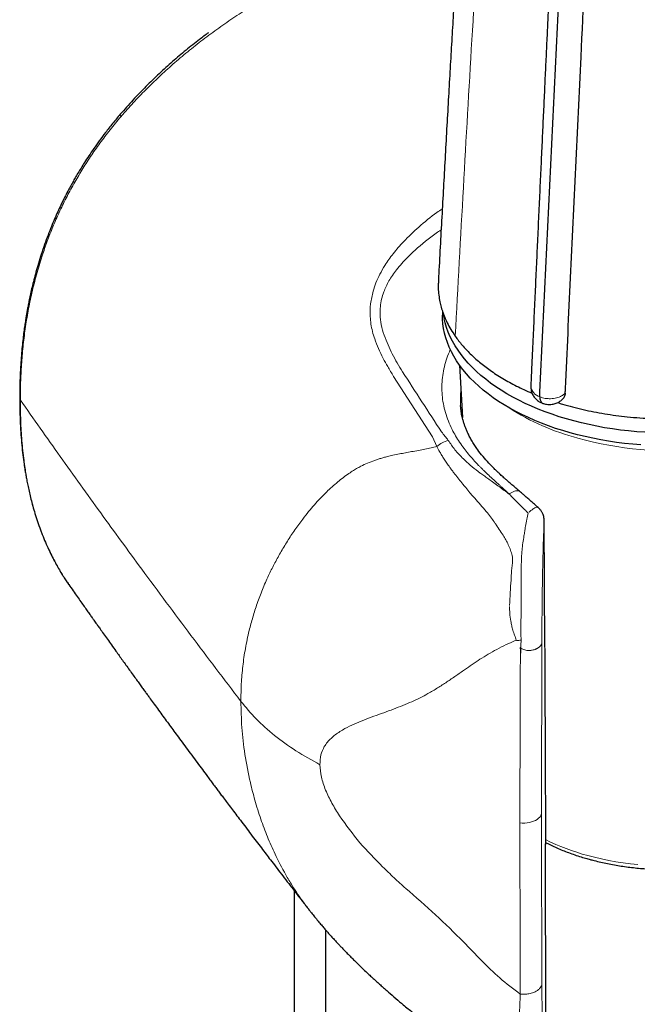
# Model space of a CAD drawing. Header units: millimetres. Extents: x 8 to 1010, y 12 to 2700.
# Tile 6 of 68: x 893 to 927, y 186 to 241. Entities that reach past the tile are written whole.
import ezdxf

# ---------------------------------------------------------------- set-up
doc = ezdxf.new("R2010")
doc.units = ezdxf.units.MM

msp = doc.modelspace()

# ---------------------------------------------------------------- linework, layer by layer
at = {"color": 8, "linetype": 'Continuous', "lineweight": 0}
for p, q in [((899.009, 235.263), (899.025, 235.281)), ((894.645, 227.53), (894.663, 227.584)), ((916.172, 217.603), (914.03, 220.933)), ((916.41, 217.07), (916.172, 217.603)), ((920.403, 214.44), (920.454, 214.402)), ((920.454, 214.402), (920.538, 214.313)), ((920.538, 214.313), (920.738, 214.104)), ((894.663, 212.231), (894.645, 212.278)), ((922.406, 195.114), (922.422, 183.458))]:
    msp.add_line(p, q, dxfattribs=at)
at = {"color": 7, "linetype": 'Continuous', "lineweight": 30}
for p, q in [((916.719, 224.547), (916.719, 224.304)), ((916.73, 224.51), (916.816, 224.114)), ((917.667, 221.553), (917.82, 218.671)), ((921.596, 220.395), (921.595, 220.389)), ((922.086, 219.809), (922.086, 219.81)), ((917.723, 219.298), (917.722, 219.334)), ((922.361, 205.996), (922.332, 212.96)), ((894.612, 212.353), (894.615, 212.346)), ((896.131, 209.458), (896.119, 209.474)), ((922.405, 195.147), (922.406, 195.114)), ((922.423, 183.49), (922.407, 195.147)), ((908.57, 105.13), (908.57, 192.547)), ((910.304, 104.578), (910.304, 190.381))]:
    msp.add_line(p, q, dxfattribs=at)
at = {"color": 7, "linetype": 'Continuous', "lineweight": 30, "flags": 128}
for points in [[(927.66, 217.156), (927.21, 217.193), (926.764, 217.239), (926.32, 217.295), (925.881, 217.361), (925.445, 217.435), (925.015, 217.519), (924.591, 217.611), (924.172, 217.712), (923.76, 217.822), (923.355, 217.941), (922.958, 218.067), (922.57, 218.203), (922.19, 218.346), (921.819, 218.497), (921.458, 218.656), (921.107, 218.822), (920.767, 218.995), (920.439, 219.175), (920.121, 219.363), (919.816, 219.556), (919.523, 219.756), (919.243, 219.962), (918.976, 220.174), (918.723, 220.391), (918.483, 220.613), (918.258, 220.841), (918.047, 221.072), (917.851, 221.308), (917.67, 221.548), (917.504, 221.792), (917.353, 222.039), (917.218, 222.289), (917.099, 222.542), (916.996, 222.796), (916.909, 223.053), (916.838, 223.312), (916.784, 223.572), (916.746, 223.833), (916.725, 224.094), (916.719, 224.304)], [(927.885, 217.848), (927.434, 217.88), (926.986, 217.922), (926.541, 217.974), (926.1, 218.034), (925.662, 218.104), (925.229, 218.183), (924.802, 218.271), (924.38, 218.368), (923.965, 218.473), (923.556, 218.588), (923.156, 218.71), (922.763, 218.841), (922.378, 218.98), (922.003, 219.128), (921.637, 219.283), (921.281, 219.445), (920.936, 219.615), (920.601, 219.792), (920.278, 219.976), (919.967, 220.166), (919.668, 220.363), (919.381, 220.566), (919.108, 220.775), (918.848, 220.989), (918.601, 221.209), (918.369, 221.434), (918.15, 221.663), (917.947, 221.897), (917.758, 222.135), (917.584, 222.377), (917.426, 222.622), (917.283, 222.871), (917.156, 223.122), (917.045, 223.376), (916.95, 223.632), (916.871, 223.89), (916.816, 224.114)]]:
    msp.add_lwpolyline(points, dxfattribs=at)
at = {"color": 8, "linetype": 'Continuous', "lineweight": 0, "flags": 128}
for points in [[(893.46, 219.628), (893.432, 219.682), (893.424, 219.735)], [(920.995, 196.31), (921.126, 196.3), (921.258, 196.3), (921.388, 196.31), (921.515, 196.33), (921.636, 196.36), (921.75, 196.398), (921.854, 196.445), (921.946, 196.499), (922.026, 196.56), (922.09, 196.626), (922.139, 196.697), (922.172, 196.77), (922.188, 196.846)], [(924.732, 194.506), (925.11, 194.408), (925.495, 194.318), (925.885, 194.237), (926.281, 194.165), (926.682, 194.102), (927.086, 194.049), (927.494, 194.005)]]:
    msp.add_lwpolyline(points, dxfattribs=at)
at = {"color": 8, "linetype": 'Continuous', "lineweight": 0}
for centre, radius, start, end in [((922.283, 220.472), 0.692, 186.9364, 253.4935), ((927.471, 230.137), 13.026, 237.1442, 255.4146), ((929.13, 234.807), 17.968, 254.0476, 298.4131), ((928.098, 206.949), 12.89, 243.7634, 254.8617)]:
    msp.add_arc(centre, radius, start, end, dxfattribs=at)
at = {"color": 7, "linetype": 'Continuous', "lineweight": 30}
for points, knots in [([(923.344, 320.727), (923.337, 320.647), (923.305, 320.306), (923.25, 319.718), (923.182, 318.977), (923.117, 318.277), (923.057, 317.619), (923, 317.002), (922.948, 316.427), (922.899, 315.893), (922.854, 315.401), (922.814, 314.951), (922.779, 314.568), (922.75, 314.246), (922.726, 313.979), (922.703, 313.725), (922.68, 313.474), (922.657, 313.218), (922.634, 312.956), (922.596, 312.531), (922.542, 311.93), (922.472, 311.141), (922.398, 310.307), (922.32, 309.428), (922.239, 308.503), (922.161, 307.607), (922.086, 306.745), (922.015, 305.923), (921.942, 305.072), (921.866, 304.194), (921.789, 303.294), (921.619, 301.291), (921.358, 298.179), (921.011, 293.939), (920.744, 290.609), (920.555, 288.207), (920.441, 286.748), (920.328, 285.284), (920.216, 283.831), (920.107, 282.405), (920.003, 281.023), (919.905, 279.726), (919.815, 278.513), (919.731, 277.379), (919.651, 276.285), (919.573, 275.229), (919.5, 274.211), (919.429, 273.233), (919.359, 272.262), (919.29, 271.298), (919.222, 270.337), (919.157, 269.411), (919.094, 268.518), (919.04, 267.737), (918.992, 267.05), (918.949, 266.435), (918.905, 265.793), (918.859, 265.117), (918.81, 264.408), (918.759, 263.666), (918.705, 262.862), (918.646, 261.994), (918.584, 261.061), (918.519, 260.087), (918.452, 259.071), (918.387, 258.091), (918.325, 257.15), (918.267, 256.25), (918.207, 255.319), (918.144, 254.352), (918.08, 253.35), (918.015, 252.312), (917.947, 251.238), (917.876, 250.111), (917.803, 248.928), (917.726, 247.689), (917.648, 246.41), (917.568, 245.092), (917.487, 243.734), (917.404, 242.336), (917.319, 240.899), (917.233, 239.422), (917.145, 237.905), (917.056, 236.348), (916.966, 234.751), (916.876, 233.145), (916.787, 231.534), (916.699, 229.917), (916.609, 228.264), (916.542, 227.007), (916.505, 226.3), (916.498, 226.157)], [0, 0, 0, 0, 0.002624, 0.011163, 0.019245, 0.026873, 0.034044, 0.04076, 0.047019, 0.052824, 0.058172, 0.063065, 0.067502, 0.070668, 0.073553, 0.076223, 0.078934, 0.081715, 0.084565, 0.087483, 0.095555, 0.104111, 0.113151, 0.122676, 0.132684, 0.143177, 0.151761, 0.160644, 0.169826, 0.179307, 0.189079, 0.198953, 0.24406, 0.289539, 0.33539, 0.350914, 0.366479, 0.382086, 0.39769, 0.412884, 0.427571, 0.441752, 0.454178, 0.466186, 0.477779, 0.488954, 0.499713, 0.510055, 0.519981, 0.530471, 0.540599, 0.550366, 0.559772, 0.568816, 0.575062, 0.581465, 0.588217, 0.595319, 0.602769, 0.610569, 0.618718, 0.628085, 0.637874, 0.648086, 0.65872, 0.669776, 0.678873, 0.688251, 0.697984, 0.70808, 0.71854, 0.729364, 0.740552, 0.752103, 0.764595, 0.777485, 0.790775, 0.804464, 0.818552, 0.83304, 0.847926, 0.863211, 0.878895, 0.894979, 0.911461, 0.928341, 0.944623, 0.961259, 0.97825, 0.995594, 1, 1, 1, 1]), ([(923.924, 269.853), (923.921, 269.834), (923.906, 269.723), (923.885, 269.512), (923.862, 269.201), (923.844, 268.876), (923.831, 268.555), (923.821, 268.261), (923.81, 267.974), (923.797, 267.669), (923.783, 267.337), (923.766, 266.978), (923.747, 266.558), (923.724, 266.07), (923.697, 265.51), (923.669, 264.908), (923.641, 264.313), (923.614, 263.731), (923.587, 263.167), (923.56, 262.581), (923.511, 261.538), (923.441, 260.056), (923.351, 258.151), (923.263, 256.278), (923.177, 254.437), (923.088, 252.546), (922.997, 250.609), (922.925, 249.071), (922.874, 248), (922.845, 247.374), (922.815, 246.729), (922.783, 246.057), (922.747, 245.291), (922.706, 244.427), (922.661, 243.457), (922.613, 242.445), (922.564, 241.391), (922.512, 240.295), (922.459, 239.156), (922.404, 237.975), (922.346, 236.751), (922.287, 235.486), (922.226, 234.178), (922.163, 232.827), (922.099, 231.434), (922.032, 229.999), (921.966, 228.564), (921.9, 227.132), (921.834, 225.705), (921.768, 224.242), (921.7, 222.744), (921.641, 221.457), (921.606, 220.67), (921.594, 220.395)], [0, 0, 0, 0, 0.001128, 0.006534, 0.012499, 0.019645, 0.026009, 0.031654, 0.037299, 0.043453, 0.050163, 0.057419, 0.065213, 0.075695, 0.087031, 0.099233, 0.112303, 0.123182, 0.134598, 0.146552, 0.158759, 0.197979, 0.236558, 0.274489, 0.311765, 0.348377, 0.389311, 0.429366, 0.441772, 0.454318, 0.467385, 0.480977, 0.495094, 0.513864, 0.533488, 0.553966, 0.575298, 0.597486, 0.620529, 0.644427, 0.66918, 0.694786, 0.721246, 0.748559, 0.776724, 0.80574, 0.835606, 0.863728, 0.892562, 0.922107, 0.952361, 0.983323, 1, 1, 1, 1]), ([(922.086, 219.81), (922.09, 219.893), (922.188, 222.006), (922.382, 226.145), (922.672, 232.222), (922.967, 238.293), (923.271, 244.36), (923.566, 250.431), (923.869, 256.591), (924.102, 261.255), (924.258, 264.427), (924.329, 265.746), (924.368, 266.807), (924.414, 267.599), (924.458, 268.19), (924.5, 268.582), (924.525, 268.745), (924.551, 268.858), (924.576, 268.921), (924.604, 268.97), (924.652, 269.014), (924.724, 269.038), (924.798, 269.049), (924.891, 269.057), (925.011, 269.066), (925.156, 269.084), (925.3, 269.115), (925.441, 269.16), (925.574, 269.221), (925.689, 269.297), (925.783, 269.382), (925.826, 269.445), (925.848, 269.476)], [0, 0, 0, 0, 0.004921, 0.125425, 0.245929, 0.366434, 0.486938, 0.607442, 0.727947, 0.853881, 0.885367, 0.916852, 0.932575, 0.9483, 0.964159, 0.968124, 0.972093, 0.974182, 0.97524, 0.976311, 0.977689, 0.979073, 0.980133, 0.98122, 0.983371, 0.985577, 0.987863, 0.990203, 0.992704, 0.995278, 0.99761, 1, 1, 1, 1]), ([(923.491, 220.01), (923.495, 220.093), (923.592, 222.212), (923.785, 226.365), (924.073, 232.463), (924.396, 239.251), (924.756, 246.733), (925.128, 254.497), (925.486, 261.942), (925.719, 266.796), (925.842, 269.34), (925.848, 269.476)], [0, 0, 0, 0, 0.005044, 0.128255, 0.251467, 0.374679, 0.540084, 0.70549, 0.845698, 0.991718, 1, 1, 1, 1]), ([(903.827, 239.882), (903.661, 239.759), (903.24, 239.448), (902.58, 238.917), (901.839, 238.29), (901.102, 237.623), (900.374, 236.917), (899.655, 236.172), (899.198, 235.65), (898.966, 235.387)], [0, 0, 0, 0, 0.092633, 0.2346489, 0.3802958, 0.5295977, 0.6825979, 0.8393652, 1, 1, 1, 1]), ([(898.966, 235.387), (898.822, 235.216), (898.544, 234.886), (898.16, 234.396), (897.816, 233.936), (897.51, 233.506), (897.24, 233.108), (897.007, 232.75), (896.808, 232.432), (896.639, 232.151), (896.486, 231.891), (896.343, 231.64), (896.19, 231.362), (896.027, 231.055), (895.855, 230.717), (895.686, 230.37), (895.516, 230.005), (895.342, 229.612), (895.162, 229.181), (894.978, 228.712), (894.791, 228.202), (894.673, 227.847), (894.612, 227.663)], [0, 0, 0, 0, 0.071992, 0.13928, 0.201779, 0.259428, 0.312182, 0.360017, 0.400599, 0.436794, 0.46913, 0.50123, 0.533777, 0.575855, 0.618682, 0.662276, 0.7072, 0.756612, 0.810034, 0.868357, 0.931649, 1, 1, 1, 1]), ([(894.612, 227.663), (894.558, 227.494), (894.455, 227.168), (894.32, 226.697), (894.204, 226.262), (894.105, 225.862), (894.021, 225.498), (893.952, 225.174), (893.895, 224.889), (893.848, 224.641), (893.81, 224.423), (893.776, 224.224), (893.74, 224), (893.698, 223.726), (893.651, 223.387), (893.603, 222.999), (893.556, 222.563), (893.513, 222.082), (893.476, 221.558), (893.447, 220.99), (893.427, 220.377), (893.425, 219.954), (893.424, 219.735)], [0, 0, 0, 0, 0.063241, 0.121943, 0.176179, 0.226006, 0.271466, 0.312591, 0.347417, 0.378425, 0.405625, 0.429073, 0.453358, 0.489816, 0.532489, 0.581382, 0.636503, 0.69787, 0.764244, 0.836697, 0.915267, 1, 1, 1, 1]), ([(916.504, 226.157), (916.498, 226.072), (916.484, 225.859), (916.507, 225.516), (916.557, 225.155), (916.633, 224.82), (916.726, 224.509), (916.843, 224.2), (916.994, 223.87), (917.183, 223.519), (917.345, 223.276), (917.427, 223.154)], [0, 0, 0, 0, 0.082747, 0.208352, 0.334299, 0.436422, 0.538727, 0.64186, 0.745183, 0.872415, 1, 1, 1, 1]), ([(923.077, 219.488), (923.164, 219.46), (923.432, 219.373), (923.898, 219.245), (924.472, 219.103), (925.061, 218.978), (925.666, 218.868), (926.283, 218.776), (926.93, 218.699), (927.603, 218.64), (928.303, 218.601), (929.013, 218.584), (929.729, 218.591), (930.451, 218.621), (931.164, 218.673), (931.866, 218.748), (932.555, 218.845), (933.24, 218.965), (933.92, 219.108), (934.59, 219.274), (935.238, 219.46), (935.862, 219.666), (936.461, 219.89), (937.043, 220.134), (937.605, 220.4), (938.146, 220.686), (938.652, 220.987), (939.122, 221.301), (939.557, 221.625), (939.964, 221.967), (940.34, 222.325), (940.683, 222.698), (940.952, 223.036), (941.16, 223.334), (941.314, 223.577), (941.397, 223.739), (941.436, 223.813)], [0, 0, 0, 0, 0.013215, 0.0407, 0.068203, 0.095688, 0.123797, 0.151923, 0.180031, 0.211002, 0.241997, 0.272969, 0.304825, 0.336706, 0.368562, 0.399797, 0.431056, 0.46229, 0.494422, 0.52658, 0.558712, 0.590116, 0.621544, 0.652948, 0.685268, 0.717615, 0.749935, 0.781257, 0.812603, 0.843925, 0.876172, 0.908446, 0.940693, 0.961412, 0.98216, 1, 1, 1, 1]), ([(917.433, 223.146), (917.492, 223.063), (917.612, 222.898), (917.811, 222.654), (918.025, 222.414), (918.257, 222.177), (918.505, 221.943), (918.77, 221.714), (919.051, 221.49), (919.356, 221.266), (919.685, 221.042), (920.041, 220.82), (920.414, 220.605), (920.805, 220.398), (921.216, 220.201), (921.502, 220.069), (921.653, 220.008), (921.658, 220.006)], [0, 0, 0, 0, 0.066779, 0.133648, 0.200793, 0.26803, 0.33632, 0.404707, 0.473391, 0.542174, 0.617102, 0.69216, 0.767611, 0.843194, 0.920293, 0.997533, 1, 1, 1, 1]), ([(921.595, 220.389), (921.594, 220.364), (921.591, 220.3), (921.602, 220.199), (921.627, 220.088), (921.664, 219.981), (921.714, 219.881), (921.775, 219.789), (921.844, 219.705), (921.922, 219.631), (922.007, 219.565), (922.1, 219.509), (922.184, 219.469), (922.238, 219.451), (922.258, 219.445)], [0, 0, 0, 0, 0.060344, 0.153838, 0.245011, 0.335787, 0.426363, 0.515533, 0.601343, 0.687995, 0.776202, 0.862267, 0.949783, 1, 1, 1, 1]), ([(923.491, 220.01), (923.487, 219.972), (923.478, 219.896), (923.439, 219.795), (923.397, 219.74), (923.375, 219.713)], [0, 0, 0, 0, 0.33425, 0.6685, 1, 1, 1, 1]), ([(893.424, 219.735), (893.424, 219.613), (893.425, 219.379), (893.431, 219.043), (893.44, 218.72), (893.452, 218.396), (893.47, 218.058), (893.497, 217.639), (893.538, 217.151), (893.596, 216.609), (893.653, 216.176), (893.702, 215.845), (893.742, 215.603), (893.786, 215.352), (893.838, 215.075), (893.902, 214.764), (893.978, 214.425), (894.068, 214.061), (894.173, 213.673), (894.297, 213.257), (894.442, 212.811), (894.554, 212.509), (894.613, 212.352)], [0, 0, 0, 0, 0.047507, 0.090437, 0.130878, 0.17309, 0.217199, 0.263205, 0.33801, 0.410067, 0.478639, 0.511628, 0.543754, 0.576461, 0.613981, 0.656606, 0.704359, 0.754109, 0.808487, 0.867545, 0.931352, 1, 1, 1, 1]), ([(922.086, 219.809), (922.089, 219.771), (922.094, 219.694), (922.119, 219.599), (922.155, 219.523), (922.201, 219.469), (922.239, 219.452), (922.257, 219.444)], [0, 0, 0, 0, 0.200366, 0.406542, 0.606908, 0.813084, 1, 1, 1, 1]), ([(922.253, 219.445), (922.286, 219.434), (922.354, 219.411), (922.465, 219.39), (922.584, 219.379), (922.708, 219.382), (922.829, 219.4), (922.945, 219.431), (923.053, 219.473), (923.154, 219.526), (923.247, 219.59), (923.321, 219.653), (923.36, 219.697), (923.374, 219.714)], [0, 0, 0, 0, 0.084048, 0.177399, 0.275283, 0.375682, 0.480341, 0.575635, 0.669468, 0.762735, 0.854779, 0.946354, 1, 1, 1, 1]), ([(920.992, 214.577), (920.933, 214.628), (920.798, 214.742), (920.603, 214.91), (920.414, 215.074), (920.255, 215.214), (920.122, 215.333), (920.015, 215.43), (919.932, 215.507), (919.869, 215.565), (919.825, 215.606), (919.79, 215.639), (919.756, 215.671), (919.715, 215.71), (919.668, 215.756), (919.602, 215.82), (919.514, 215.907), (919.403, 216.02), (919.209, 216.223), (918.951, 216.514), (918.697, 216.84), (918.503, 217.121), (918.359, 217.351), (918.233, 217.576), (918.127, 217.787), (918.055, 217.951), (918.006, 218.07), (917.974, 218.155), (917.944, 218.238), (917.916, 218.322), (917.888, 218.411), (917.859, 218.511), (917.828, 218.63), (917.796, 218.773), (917.765, 218.939), (917.739, 219.117), (917.73, 219.239), (917.725, 219.297)], [0, 0, 0, 0, 0.029697, 0.067447, 0.100578, 0.129248, 0.153573, 0.173633, 0.189485, 0.201168, 0.209966, 0.215322, 0.222108, 0.230384, 0.240145, 0.251383, 0.272017, 0.296266, 0.324094, 0.403259, 0.483816, 0.533316, 0.582551, 0.631153, 0.677256, 0.718566, 0.737471, 0.755667, 0.773287, 0.790336, 0.80817, 0.828265, 0.853679, 0.884404, 0.920432, 0.961757, 1, 1, 1, 1]), ([(922.002, 213.699), (921.931, 213.762), (921.802, 213.877), (921.628, 214.03), (921.496, 214.144), (921.387, 214.239), (921.279, 214.332), (921.146, 214.446), (921.048, 214.53), (920.994, 214.576)], [0, 0, 0, 0, 0.206503, 0.376869, 0.511621, 0.595602, 0.701971, 0.836603, 1, 1, 1, 1]), ([(922.329, 212.923), (922.33, 212.975), (922.33, 213.086), (922.299, 213.242), (922.243, 213.389), (922.165, 213.52), (922.082, 213.626), (922.019, 213.68), (921.997, 213.698)], [0, 0, 0, 0, 0.177948, 0.380057, 0.542024, 0.714806, 0.90175, 1, 1, 1, 1]), ([(894.627, 212.316), (894.683, 212.173), (894.796, 211.886), (894.978, 211.472), (895.164, 211.083), (895.345, 210.731), (895.52, 210.414), (895.685, 210.132), (895.84, 209.883), (895.983, 209.663), (896.077, 209.527), (896.121, 209.463)], [0, 0, 0, 0, 0.14432, 0.289772, 0.424174, 0.547682, 0.660408, 0.760702, 0.850718, 0.930481, 1, 1, 1, 1]), ([(896.127, 209.455), (896.208, 209.339), (896.364, 209.117), (896.587, 208.798), (896.791, 208.508), (896.975, 208.247), (897.139, 208.014), (897.284, 207.81), (897.405, 207.638), (897.506, 207.496), (897.585, 207.383), (897.654, 207.286), (897.718, 207.196), (897.783, 207.105), (897.892, 206.952), (898.049, 206.73), (898.26, 206.434), (898.488, 206.114), (898.705, 205.811), (898.906, 205.53), (899.088, 205.276), (899.278, 205.011), (899.475, 204.737), (899.671, 204.465), (899.856, 204.208), (900.024, 203.975), (900.176, 203.765), (900.315, 203.573), (900.445, 203.395), (900.599, 203.181), (900.79, 202.919), (901.02, 202.603), (901.259, 202.275), (901.5, 201.946), (901.74, 201.618), (901.983, 201.287), (902.243, 200.933), (902.525, 200.551), (902.826, 200.143), (903.127, 199.736), (903.416, 199.346), (903.661, 199.017), (903.864, 198.744), (904.03, 198.521), (904.19, 198.307), (904.345, 198.101), (904.499, 197.894), (904.672, 197.664), (904.87, 197.401), (905.096, 197.1), (905.336, 196.781), (905.599, 196.433), (905.878, 196.064), (906.17, 195.678), (906.458, 195.299), (906.736, 194.935), (906.995, 194.595), (907.259, 194.25), (907.539, 193.884), (907.849, 193.481), (908.168, 193.067), (908.486, 192.655), (908.74, 192.327), (908.94, 192.069), (909.097, 191.866), (909.253, 191.665), (909.356, 191.533), (909.398, 191.479)], [0, 0, 0, 0, 0.018961, 0.036366, 0.052216, 0.066511, 0.07925, 0.090433, 0.100061, 0.10752, 0.113672, 0.118621, 0.123466, 0.128499, 0.133719, 0.148628, 0.164884, 0.182488, 0.201441, 0.214827, 0.228813, 0.2434, 0.258586, 0.274025, 0.288457, 0.301038, 0.312621, 0.323208, 0.332799, 0.342216, 0.358588, 0.376301, 0.394749, 0.413015, 0.431089, 0.449192, 0.468129, 0.490007, 0.512983, 0.536153, 0.557926, 0.578271, 0.591198, 0.603601, 0.615549, 0.627043, 0.638228, 0.650208, 0.665639, 0.68249, 0.70072, 0.719271, 0.741153, 0.762815, 0.784258, 0.805107, 0.824293, 0.841751, 0.863421, 0.886186, 0.910199, 0.933588, 0.956129, 0.965931, 0.97745, 0.990711, 1, 1, 1, 1]), ([(920.998, 205.977), (921.012, 205.899), (921.031, 205.797), (921.021, 205.697), (921.019, 205.674)], [0, 0, 0, 0, 0.763492, 1, 1, 1, 1]), ([(922.36, 205.921), (922.363, 205.172), (922.369, 203.687), (922.379, 201.482), (922.388, 199.321), (922.397, 197.203), (922.403, 195.805), (922.406, 195.114)], [0, 0, 0, 0, 0.207859, 0.411788, 0.611788, 0.807858, 1, 1, 1, 1]), ([(922.406, 195.226), (922.458, 195.199), (922.609, 195.121), (922.87, 194.998), (923.187, 194.859), (923.513, 194.728), (923.846, 194.604), (924.187, 194.488), (924.51, 194.388), (924.783, 194.31), (925.059, 194.236), (925.364, 194.161), (925.732, 194.079), (926.104, 194.006), (926.481, 193.942), (926.861, 193.885), (927.245, 193.838), (927.631, 193.799), (928.02, 193.768), (928.41, 193.746), (928.801, 193.733), (929.193, 193.729), (929.585, 193.734), (929.976, 193.747), (930.366, 193.768), (930.754, 193.799), (931.141, 193.838), (931.524, 193.886), (931.905, 193.942), (932.281, 194.007), (932.653, 194.08), (933.021, 194.161), (933.383, 194.251), (933.739, 194.349), (934.089, 194.454), (934.432, 194.568), (934.768, 194.689), (935.096, 194.818), (935.416, 194.955), (935.727, 195.099), (936.029, 195.25), (936.321, 195.408), (936.603, 195.572), (936.875, 195.744), (937.136, 195.921), (937.385, 196.105), (937.623, 196.295), (937.849, 196.491), (938.062, 196.692), (938.262, 196.898), (938.448, 197.108), (938.621, 197.324), (938.781, 197.543), (938.925, 197.766), (939.056, 197.992), (939.172, 198.221), (939.273, 198.452), (939.358, 198.686), (939.43, 198.92), (939.485, 199.156), (939.517, 199.323), (939.526, 199.411), (939.527, 199.42)], [0, 0, 0, 0, 0.0091804, 0.0265376, 0.0438889, 0.0612333, 0.0785702, 0.0958994, 0.113221, 0.1268171, 0.1359641, 0.1532682, 0.170566, 0.1878577, 0.2051438, 0.2224249, 0.2397017, 0.2569749, 0.2742452, 0.2915132, 0.3087797, 0.3260453, 0.3433109, 0.3605769, 0.3778441, 0.3951131, 0.4123846, 0.4296595, 0.4469383, 0.4642218, 0.4815108, 0.4988058, 0.5161075, 0.5334166, 0.5507335, 0.5680589, 0.585393, 0.6027361, 0.6200883, 0.6374494, 0.6548191, 0.6721966, 0.6895807, 0.7069696, 0.7243611, 0.7417508, 0.7591347, 0.7765076, 0.7938633, 0.811195, 0.8284946, 0.8457536, 0.8629634, 0.8801152, 0.8972014, 0.9142157, 0.9311539, 0.9480146, 0.9647996, 0.981514, 0.9981662, 1, 1, 1, 1]), ([(909.412, 191.461), (909.444, 191.42), (909.532, 191.307), (909.684, 191.118), (909.864, 190.897), (910.04, 190.688), (910.2, 190.499), (910.345, 190.333), (910.486, 190.173), (910.635, 190.008), (910.788, 189.84), (910.931, 189.685), (911.063, 189.544), (911.208, 189.392), (911.381, 189.212), (911.579, 189.01), (911.777, 188.811), (911.967, 188.623), (912.165, 188.43), (912.38, 188.223), (912.601, 188.014), (912.812, 187.816), (913.01, 187.634), (913.205, 187.457), (913.39, 187.29), (913.567, 187.132), (913.819, 186.911), (914.152, 186.622), (914.599, 186.245), (915.045, 185.88), (915.489, 185.529), (915.887, 185.223), (916.293, 184.924), (916.632, 184.684), (916.914, 184.49), (917.128, 184.347), (917.347, 184.204), (917.568, 184.063), (917.798, 183.92), (918.05, 183.768), (918.283, 183.631), (918.474, 183.522), (918.609, 183.446), (918.726, 183.381), (918.84, 183.319), (918.95, 183.26), (919.063, 183.199), (919.187, 183.135), (919.342, 183.054), (919.53, 182.959), (919.751, 182.851), (919.914, 182.772), (920.004, 182.731), (920.008, 182.73)], [0, 0, 0, 0, 0.01126, 0.031148, 0.05244, 0.072901, 0.09015, 0.105939, 0.120691, 0.13672, 0.154255, 0.170002, 0.182604, 0.196049, 0.215768, 0.237031, 0.257619, 0.276862, 0.295468, 0.317959, 0.341957, 0.361938, 0.381033, 0.400823, 0.419331, 0.435421, 0.4526, 0.492279, 0.531289, 0.579853, 0.617275, 0.653703, 0.688421, 0.726185, 0.743358, 0.762292, 0.781595, 0.799868, 0.818695, 0.840127, 0.863205, 0.876818, 0.88772, 0.896444, 0.905669, 0.915763, 0.923283, 0.933306, 0.945873, 0.961, 0.97871, 0.999033, 1, 1, 1, 1])]:
    msp.add_open_spline(points, degree=3, knots=knots, dxfattribs=at)
at = {"color": 8, "linetype": 'Continuous', "lineweight": 0}
for points, knots in [([(917.427, 223.155), (917.725, 228.613), (918.331, 239.724), (919.038, 250.665), (919.398, 256.231)], [0, 0, 0, 0, 0.491275, 1, 1, 1, 1]), ([(906.202, 241.355), (905.895, 241.16), (905.282, 240.771), (904.389, 240.151), (903.52, 239.508), (902.679, 238.841), (901.873, 238.158), (901.104, 237.459), (900.374, 236.749), (899.677, 236.025), (899.241, 235.528), (899.024, 235.281)], [0, 0, 0, 0, 0.114976, 0.229487, 0.343409, 0.456616, 0.568982, 0.678403, 0.786782, 0.894012, 1, 1, 1, 1]), ([(899.008, 235.263), (898.806, 235.021), (898.404, 234.54), (897.844, 233.802), (897.323, 233.057), (896.839, 232.306), (896.547, 231.798), (896.401, 231.545)], [0, 0, 0, 0, 0.204341, 0.406131, 0.605728, 0.803556, 1, 1, 1, 1]), ([(899.009, 235.263), (898.994, 235.286), (898.965, 235.333), (898.954, 235.374), (898.967, 235.381), (898.97, 235.383)], [0, 0, 0, 0, 0.406167, 0.84341, 1, 1, 1, 1]), ([(896.401, 231.545), (896.258, 231.284), (895.974, 230.764), (895.593, 229.974), (895.247, 229.18), (894.934, 228.383), (894.753, 227.85), (894.663, 227.584)], [0, 0, 0, 0, 0.2009961, 0.4012273, 0.6009828, 0.8005069, 1, 1, 1, 1]), ([(914.578, 228.361), (914.853, 228.635), (915.429, 229.208), (916.161, 229.798), (916.615, 230.099), (916.712, 230.163)], [0, 0, 0, 0, 0.418408, 0.876025, 1, 1, 1, 1]), ([(916.65, 229.011), (916.559, 228.953), (916.045, 228.623), (915.589, 228.223), (915.214, 227.894)], [0, 0, 0, 0, 0.176487, 1, 1, 1, 1]), ([(912.901, 225.632), (912.95, 225.786), (913.05, 226.1), (913.272, 226.576), (913.582, 227.117), (914.009, 227.725), (914.383, 228.143), (914.578, 228.361)], [0, 0, 0, 0, 0.1599269, 0.325725, 0.4990921, 0.7392895, 1, 1, 1, 1]), ([(894.645, 227.53), (894.543, 227.199), (894.338, 226.537), (894.091, 225.543), (893.886, 224.549), (893.724, 223.556), (893.603, 222.566), (893.519, 221.581), (893.469, 220.6), (893.463, 219.952), (893.46, 219.628)], [0, 0, 0, 0, 0.124177, 0.248564, 0.373221, 0.498169, 0.623387, 0.748826, 0.8744, 1, 1, 1, 1]), ([(894.645, 227.53), (894.631, 227.554), (894.602, 227.602), (894.61, 227.643), (894.614, 227.663)], [0, 0, 0, 0, 0.519921, 1, 1, 1, 1]), ([(915.214, 227.894), (915.083, 227.772), (914.829, 227.535), (914.485, 227.17), (914.119, 226.733), (913.756, 226.211), (913.576, 225.794), (913.489, 225.591)], [0, 0, 0, 0, 0.177849, 0.345251, 0.502806, 0.757481, 1, 1, 1, 1]), ([(912.989, 222.998), (912.946, 223.133), (912.861, 223.399), (912.78, 223.813), (912.728, 224.318), (912.736, 224.921), (912.847, 225.399), (912.901, 225.632)], [0, 0, 0, 0, 0.171883, 0.337058, 0.496428, 0.753798, 1, 1, 1, 1]), ([(913.489, 225.591), (913.446, 225.459), (913.358, 225.187), (913.294, 224.768), (913.279, 224.293), (913.337, 223.757), (913.447, 223.393), (913.506, 223.2)], [0, 0, 0, 0, 0.155294, 0.319376, 0.496351, 0.733224, 1, 1, 1, 1]), ([(913.506, 223.2), (913.649, 222.851), (913.937, 222.146), (914.329, 221.511), (914.526, 221.191)], [0, 0, 0, 0, 0.496777, 1, 1, 1, 1]), ([(914.03, 220.933), (913.92, 221.115), (913.723, 221.441), (913.44, 221.952), (913.193, 222.453), (913.055, 222.822), (912.989, 222.998)], [0, 0, 0, 0, 0.2778811, 0.4990609, 0.7612893, 1, 1, 1, 1]), ([(916.928, 221.818), (916.981, 221.977), (917.047, 222.177), (917.144, 222.374), (917.164, 222.415)], [0, 0, 0, 0, 0.792548, 1, 1, 1, 1]), ([(917.259, 218.002), (917.186, 218.158), (917.039, 218.469), (916.88, 218.944), (916.766, 219.421), (916.701, 219.902), (916.683, 220.383), (916.714, 220.864), (916.791, 221.343), (916.882, 221.659), (916.928, 221.818)], [0, 0, 0, 0, 0.125726, 0.251219, 0.376503, 0.501587, 0.626473, 0.751165, 0.875669, 1, 1, 1, 1]), ([(914.526, 221.191), (914.881, 220.638), (915.59, 219.53), (916.311, 218.423), (916.672, 217.869)], [0, 0, 0, 0, 0.49932, 1, 1, 1, 1]), ([(917.722, 219.334), (917.717, 219.457), (917.708, 219.708), (917.721, 219.97), (917.741, 220.108), (917.743, 220.119)], [0, 0, 0, 0, 0.470815, 0.958844, 1, 1, 1, 1]), ([(922.086, 219.81), (922.134, 219.792), (922.23, 219.755), (922.404, 219.716), (922.586, 219.698), (922.769, 219.702), (922.932, 219.723), (923.087, 219.762), (923.228, 219.816), (923.353, 219.886), (923.438, 219.953), (923.479, 219.997), (923.491, 220.01)], [0, 0, 0, 0, 0.100765, 0.20436, 0.334828, 0.436742, 0.541587, 0.64352, 0.748386, 0.850213, 0.954964, 1, 1, 1, 1]), ([(893.46, 219.628), (894.191, 218.588), (895.653, 216.508), (897.886, 213.398), (900.284, 210.11), (902.853, 206.646), (904.693, 204.223), (905.613, 203.011)], [0, 0, 0, 0, 0.186651, 0.373313, 0.559983, 0.779991, 1, 1, 1, 1]), ([(894.645, 212.278), (894.551, 212.536), (894.364, 213.049), (894.133, 213.842), (893.938, 214.645), (893.78, 215.461), (893.643, 216.373), (893.539, 217.385), (893.472, 218.498), (893.464, 219.251), (893.46, 219.628)], [0, 0, 0, 0, 0.113214, 0.225728, 0.337752, 0.449468, 0.561032, 0.707109, 0.853378, 1, 1, 1, 1]), ([(916.672, 217.869), (916.735, 217.792), (916.859, 217.638), (916.983, 217.482), (917.045, 217.404)], [0, 0, 0, 0, 0.499793, 1, 1, 1, 1]), ([(920.403, 214.44), (920.384, 214.458), (920.337, 214.504), (920.25, 214.586), (920.131, 214.695), (920.004, 214.811), (919.869, 214.933), (919.74, 215.05), (919.6, 215.177), (919.461, 215.304), (919.323, 215.433), (919.192, 215.557), (919.065, 215.678), (918.944, 215.796), (918.828, 215.912), (918.652, 216.091), (918.424, 216.336), (918.156, 216.646), (917.902, 216.968), (917.665, 217.302), (917.444, 217.65), (917.32, 217.885), (917.259, 218.002)], [0, 0, 0, 0, 0.01423, 0.035846, 0.065135, 0.102349, 0.1311, 0.166924, 0.200542, 0.239297, 0.275556, 0.31119, 0.346139, 0.380337, 0.413711, 0.446189, 0.535984, 0.625003, 0.712047, 0.808632, 0.904822, 1, 1, 1, 1]), ([(917.045, 217.404), (916.928, 217.365), (916.701, 217.288), (916.505, 217.142), (916.41, 217.07)], [0, 0, 0, 0, 0.511996, 1, 1, 1, 1]), ([(917.045, 217.404), (917.161, 217.229), (917.394, 216.878), (917.714, 216.548), (917.875, 216.383)], [0, 0, 0, 0, 0.4973649, 1, 1, 1, 1]), ([(910.557, 214.765), (910.663, 214.861), (910.87, 215.046), (911.188, 215.304), (911.443, 215.492), (911.633, 215.622), (911.755, 215.703), (911.875, 215.778), (911.993, 215.848), (912.109, 215.914), (912.305, 216.019), (912.597, 216.156), (912.886, 216.267), (913.084, 216.335), (913.182, 216.366), (913.281, 216.397), (913.382, 216.427), (913.484, 216.456), (913.589, 216.485), (913.759, 216.528), (914.015, 216.587), (914.344, 216.655), (914.685, 216.719), (915.033, 216.783), (915.391, 216.851), (915.75, 216.924), (916.087, 216.995), (916.305, 217.046), (916.41, 217.07)], [0, 0, 0, 0, 0.063893, 0.124046, 0.183733, 0.206396, 0.2285, 0.250049, 0.271046, 0.291494, 0.311397, 0.374315, 0.442624, 0.458724, 0.475109, 0.49178, 0.50874, 0.525991, 0.543534, 0.56137, 0.611291, 0.671121, 0.725114, 0.779747, 0.84117, 0.898351, 0.951291, 1, 1, 1, 1]), ([(916.41, 217.07), (916.435, 217.021), (916.49, 216.916), (916.583, 216.751), (916.692, 216.568), (916.819, 216.367), (916.964, 216.148), (917.072, 215.995), (917.128, 215.916)], [0, 0, 0, 0, 0.1276317, 0.2707845, 0.4295175, 0.6039005, 0.7940223, 1, 1, 1, 1]), ([(917.875, 216.383), (918, 216.266), (918.255, 216.028), (918.547, 215.799), (918.696, 215.682)], [0, 0, 0, 0, 0.48872, 1, 1, 1, 1]), ([(917.162, 215.87), (917.156, 215.877), (917.145, 215.893), (917.134, 215.908), (917.128, 215.916)], [0, 0, 0, 0, 0.500054, 1, 1, 1, 1]), ([(917.162, 215.87), (917.183, 215.84), (917.245, 215.755), (917.448, 215.486), (917.645, 215.244), (917.797, 215.057)], [0, 0, 0, 0, 0.11099, 0.314256, 1, 1, 1, 1]), ([(918.696, 215.682), (918.721, 215.663), (918.765, 215.628), (918.813, 215.595), (918.835, 215.58)], [0, 0, 0, 0, 0.54299, 1, 1, 1, 1]), ([(917.872, 214.966), (917.86, 214.981), (917.835, 215.012), (917.81, 215.042), (917.797, 215.057)], [0, 0, 0, 0, 0.5001706, 1, 1, 1, 1]), ([(918.835, 215.58), (918.909, 215.527), (919.054, 215.423), (919.202, 215.318), (919.275, 215.266)], [0, 0, 0, 0, 0.507632, 1, 1, 1, 1]), ([(919.275, 215.266), (919.465, 215.13), (919.835, 214.864), (920.217, 214.579), (920.403, 214.44)], [0, 0, 0, 0, 0.512963, 1, 1, 1, 1]), ([(909.025, 213.067), (909.132, 213.204), (909.339, 213.47), (909.658, 213.845), (909.968, 214.185), (910.264, 214.49), (910.462, 214.676), (910.557, 214.765)], [0, 0, 0, 0, 0.230432, 0.445642, 0.645649, 0.830444, 1, 1, 1, 1]), ([(918.007, 214.798), (917.985, 214.826), (917.939, 214.882), (917.895, 214.938), (917.872, 214.966)], [0, 0, 0, 0, 0.500325, 1, 1, 1, 1]), ([(918.504, 214.21), (918.502, 214.213), (918.494, 214.221), (918.469, 214.25), (918.382, 214.349), (918.221, 214.536), (918.084, 214.704), (918.007, 214.798)], [0, 0, 0, 0, 0.014914, 0.044162, 0.145595, 0.519391, 1, 1, 1, 1]), ([(920.403, 214.44), (920.453, 214.473), (920.553, 214.539), (920.693, 214.599), (920.818, 214.628), (920.922, 214.623), (920.969, 214.591), (920.991, 214.576)], [0, 0, 0, 0, 0.203316, 0.407006, 0.610658, 0.813784, 1, 1, 1, 1]), ([(919.138, 213.487), (919.032, 213.61), (918.819, 213.857), (918.609, 214.092), (918.504, 214.21)], [0, 0, 0, 0, 0.498425, 1, 1, 1, 1]), ([(920.738, 214.104), (920.851, 213.988), (921.039, 213.798), (921.278, 213.562), (921.399, 213.442), (921.442, 213.399)], [0, 0, 0, 0, 0.496664, 0.820633, 1, 1, 1, 1]), ([(919.573, 212.905), (919.507, 213.001), (919.369, 213.204), (919.218, 213.389), (919.138, 213.487)], [0, 0, 0, 0, 0.4710835, 1, 1, 1, 1]), ([(921.499, 213.449), (921.543, 213.486), (921.636, 213.563), (921.763, 213.649), (921.874, 213.704), (921.957, 213.724), (921.984, 213.706), (921.996, 213.698)], [0, 0, 0, 0, 0.190905, 0.395135, 0.608918, 0.827181, 1, 1, 1, 1]), ([(906.072, 206.913), (906.136, 207.162), (906.266, 207.667), (906.511, 208.42), (906.798, 209.183), (907.113, 209.901), (907.447, 210.577), (907.791, 211.208), (908.17, 211.84), (908.577, 212.464), (908.876, 212.867), (909.024, 213.067)], [0, 0, 0, 0, 0.116403, 0.235297, 0.356806, 0.481102, 0.582696, 0.686343, 0.791508, 0.89661, 1, 1, 1, 1]), ([(919.584, 212.887), (919.582, 212.89), (919.578, 212.896), (919.575, 212.902), (919.573, 212.905)], [0, 0, 0, 0, 0.500029, 1, 1, 1, 1]), ([(920.024, 212.244), (919.95, 212.356), (919.863, 212.487), (919.748, 212.649), (919.676, 212.752), (919.618, 212.837), (919.584, 212.887)], [0, 0, 0, 0, 0.515164, 0.598702, 0.765109, 1, 1, 1, 1]), ([(921.442, 213.399), (921.419, 213.284), (921.372, 213.05), (921.331, 212.799), (921.31, 212.672)], [0, 0, 0, 0, 0.493293, 1, 1, 1, 1]), ([(922.266, 211.166), (922.275, 211.489), (922.292, 212.095), (922.318, 212.661), (922.331, 212.925)], [0, 0, 0, 0, 0.532246, 1, 1, 1, 1]), ([(922.331, 212.925), (922.334, 212.132), (922.34, 210.561), (922.35, 208.227), (922.357, 206.685), (922.36, 205.921)], [0, 0, 0, 0, 0.339405, 0.672738, 1, 1, 1, 1]), ([(894.614, 212.353), (894.615, 212.348), (894.617, 212.321), (894.632, 212.298), (894.645, 212.278)], [0, 0, 0, 0, 0.149067, 1, 1, 1, 1]), ([(921.257, 212.391), (921.25, 212.349), (921.237, 212.265), (921.224, 212.181), (921.218, 212.138)], [0, 0, 0, 0, 0.494623, 1, 1, 1, 1]), ([(921.31, 212.672), (921.297, 212.619), (921.272, 212.527), (921.262, 212.432), (921.257, 212.391)], [0, 0, 0, 0, 0.567145, 1, 1, 1, 1]), ([(896.119, 209.474), (896.072, 209.54), (895.884, 209.799), (895.594, 210.276), (895.247, 210.905), (894.935, 211.556), (894.754, 212.006), (894.663, 212.231)], [0, 0, 0, 0, 0.077872, 0.30791, 0.537951, 0.768498, 1, 1, 1, 1]), ([(920.32, 211.72), (920.276, 211.805), (920.184, 211.984), (920.079, 212.154), (920.024, 212.244)], [0, 0, 0, 0, 0.471449, 1, 1, 1, 1]), ([(921.218, 212.138), (921.196, 212.008), (921.153, 211.746), (921.124, 211.481), (921.11, 211.347)], [0, 0, 0, 0, 0.4954056, 1, 1, 1, 1]), ([(920.546, 211.122), (920.516, 211.223), (920.455, 211.428), (920.365, 211.622), (920.32, 211.72)], [0, 0, 0, 0, 0.489729, 1, 1, 1, 1]), ([(921.11, 211.347), (921.105, 211.294), (921.096, 211.198), (921.09, 211.102), (921.087, 211.06)], [0, 0, 0, 0, 0.55494, 1, 1, 1, 1]), ([(920.587, 210.807), (920.585, 210.861), (920.581, 210.967), (920.557, 211.072), (920.546, 211.122)], [0, 0, 0, 0, 0.5154315, 1, 1, 1, 1]), ([(920.587, 210.807), (920.587, 210.773), (920.587, 210.708), (920.58, 210.643), (920.576, 210.611)], [0, 0, 0, 0, 0.509938, 1, 1, 1, 1]), ([(921.079, 210.851), (921.073, 210.656), (921.06, 210.26), (921.058, 209.871), (921.057, 209.673)], [0, 0, 0, 0, 0.490004, 1, 1, 1, 1]), ([(921.087, 211.06), (921.086, 211.039), (921.083, 210.997), (921.08, 210.955), (921.079, 210.934)], [0, 0, 0, 0, 0.489785, 1, 1, 1, 1]), ([(921.079, 210.934), (921.079, 210.932), (921.079, 210.928), (921.079, 210.924), (921.079, 210.922)], [0, 0, 0, 0, 0.499981, 1, 1, 1, 1]), ([(921.079, 210.922), (921.079, 210.906), (921.08, 210.885), (921.08, 210.861), (921.079, 210.854), (921.079, 210.851)], [0, 0, 0, 0, 0.675063, 0.88157, 1, 1, 1, 1]), ([(922.23, 209.421), (922.235, 209.706), (922.244, 210.276), (922.258, 210.87), (922.266, 211.166)], [0, 0, 0, 0, 0.499728, 1, 1, 1, 1]), ([(920.576, 210.611), (920.564, 210.516), (920.535, 210.301), (920.523, 210.086), (920.515, 209.966)], [0, 0, 0, 0, 0.440733, 1, 1, 1, 1]), ([(920.502, 209.697), (920.489, 209.468), (920.463, 208.992), (920.439, 208.533), (920.426, 208.294)], [0, 0, 0, 0, 0.481822, 1, 1, 1, 1]), ([(920.515, 209.966), (920.513, 209.921), (920.508, 209.831), (920.504, 209.742), (920.502, 209.697)], [0, 0, 0, 0, 0.500581, 1, 1, 1, 1]), ([(921.057, 209.673), (921.057, 209.477), (921.058, 209.092), (921.061, 208.716), (921.063, 208.532)], [0, 0, 0, 0, 0.509358, 1, 1, 1, 1]), ([(922.202, 206.256), (922.204, 206.53), (922.206, 207.035), (922.211, 207.822), (922.218, 208.598), (922.226, 209.154), (922.23, 209.421)], [0, 0, 0, 0, 0.271257, 0.500272, 0.760144, 1, 1, 1, 1]), ([(921.063, 208.532), (921.063, 208.478), (921.063, 208.371), (921.063, 208.265), (921.063, 208.213)], [0, 0, 0, 0, 0.504044, 1, 1, 1, 1]), ([(920.491, 207.436), (920.469, 207.58), (920.429, 207.845), (920.425, 208.116), (920.424, 208.24)], [0, 0, 0, 0, 0.541902, 1, 1, 1, 1]), ([(921.063, 208.213), (921.057, 207.9), (921.046, 207.275), (921.052, 206.684), (921.055, 206.389)], [0, 0, 0, 0, 0.500956, 1, 1, 1, 1]), ([(905.72, 204.946), (905.74, 205.109), (905.781, 205.439), (905.862, 205.929), (905.957, 206.422), (906.033, 206.749), (906.072, 206.913)], [0, 0, 0, 0, 0.2455054, 0.4938398, 0.7452557, 1, 1, 1, 1]), ([(920.604, 206.933), (920.582, 207.015), (920.537, 207.181), (920.507, 207.35), (920.491, 207.436)], [0, 0, 0, 0, 0.498639, 1, 1, 1, 1]), ([(920.794, 206.384), (920.763, 206.473), (920.699, 206.654), (920.636, 206.839), (920.604, 206.933)], [0, 0, 0, 0, 0.493091, 1, 1, 1, 1]), ([(920.794, 206.384), (920.606, 206.304), (920.237, 206.146), (919.722, 205.884), (919.241, 205.612), (918.791, 205.331), (918.361, 205.044), (917.918, 204.737), (917.456, 204.411), (916.963, 204.073), (916.453, 203.743), (915.961, 203.454), (915.484, 203.203), (915.024, 202.985), (914.535, 202.777), (914.018, 202.576), (913.477, 202.381), (912.925, 202.184), (912.376, 201.981), (911.845, 201.761), (911.412, 201.549), (911.071, 201.348), (910.813, 201.17), (910.58, 200.976), (910.374, 200.763), (910.266, 200.595), (910.213, 200.512)], [0, 0, 0, 0, 0.042205, 0.083089, 0.12282, 0.161759, 0.200271, 0.238676, 0.284199, 0.330449, 0.377912, 0.427186, 0.466188, 0.507069, 0.550224, 0.595887, 0.644125, 0.694471, 0.746267, 0.7987, 0.850964, 0.881954, 0.912516, 0.942495, 0.97169, 1, 1, 1, 1]), ([(920.803, 206.365), (920.802, 206.368), (920.799, 206.375), (920.795, 206.381), (920.794, 206.385)], [0, 0, 0, 0, 0.500414, 1, 1, 1, 1]), ([(920.803, 206.365), (920.845, 206.368), (920.929, 206.375), (921.013, 206.384), (921.055, 206.388)], [0, 0, 0, 0, 0.498994, 1, 1, 1, 1]), ([(921.055, 206.389), (921.054, 206.326), (921.051, 206.189), (921.048, 206.053), (921.046, 205.98)], [0, 0, 0, 0, 0.4617, 1, 1, 1, 1]), ([(920.998, 205.977), (921.03, 205.955), (921.094, 205.912), (921.201, 205.865), (921.316, 205.831), (921.416, 205.817), (921.498, 205.815), (921.561, 205.817), (921.639, 205.825), (921.731, 205.843), (921.808, 205.867), (921.86, 205.888), (921.89, 205.901), (921.922, 205.917), (921.969, 205.942), (922.028, 205.981), (922.085, 206.03), (922.123, 206.074), (922.147, 206.107), (922.169, 206.143), (922.192, 206.192), (922.199, 206.234), (922.202, 206.256)], [0, 0, 0, 0, 0.065548, 0.132523, 0.20176, 0.273873, 0.309489, 0.347626, 0.388326, 0.454164, 0.525589, 0.546259, 0.569361, 0.594867, 0.622734, 0.685252, 0.756168, 0.807579, 0.837948, 0.869006, 0.927985, 1, 1, 1, 1]), ([(921.046, 205.98), (921.046, 205.98), (921.046, 205.98), (921.046, 205.979), (921.045, 205.978), (921.041, 205.977), (921.025, 205.975), (921.01, 205.976), (920.998, 205.977)], [0, 0, 0, 0, 0.00786, 0.016007, 0.034625, 0.087634, 0.274678, 1, 1, 1, 1]), ([(922.188, 196.846), (922.188, 197.879), (922.189, 199.943), (922.194, 203.08), (922.2, 205.198), (922.202, 206.256)], [0, 0, 0, 0, 0.333675, 0.666979, 1, 1, 1, 1]), ([(921.019, 205.674), (921.017, 205.209), (921.011, 204.196), (921.005, 202.56), (921, 200.683), (920.996, 198.568), (920.996, 197.09), (920.995, 196.31)], [0, 0, 0, 0, 0.146566, 0.31984, 0.519824, 0.746533, 1, 1, 1, 1]), ([(905.613, 203.011), (905.617, 203.332), (905.626, 203.987), (905.688, 204.622), (905.72, 204.946)], [0, 0, 0, 0, 0.489973, 1, 1, 1, 1]), ([(905.613, 203.011), (905.881, 202.686), (906.42, 202.033), (907.45, 201.123), (908.617, 200.271), (909.518, 199.768), (909.967, 199.518)], [0, 0, 0, 0, 0.249319, 0.5, 0.750681, 1, 1, 1, 1]), ([(905.613, 203.011), (905.624, 202.535), (905.646, 201.572), (905.817, 200.065), (906.028, 199.047), (906.136, 198.528)], [0, 0, 0, 0, 0.324014, 0.655125, 1, 1, 1, 1]), ([(910.213, 200.512), (910.141, 200.367), (910, 200.08), (909.978, 199.703), (909.967, 199.518)], [0, 0, 0, 0, 0.507874, 1, 1, 1, 1]), ([(909.967, 199.518), (909.984, 199.292), (910.019, 198.839), (910.273, 198.107), (910.616, 197.39), (910.903, 196.933), (911.048, 196.704)], [0, 0, 0, 0, 0.2466903, 0.4953519, 0.7469028, 1, 1, 1, 1]), ([(906.136, 198.528), (906.216, 198.206), (906.383, 197.527), (906.698, 196.53), (907.07, 195.538), (907.515, 194.51), (907.883, 193.828), (908.085, 193.451)], [0, 0, 0, 0, 0.18327, 0.386117, 0.574014, 0.765104, 1, 1, 1, 1]), ([(911.048, 196.704), (911.412, 196.197), (912.131, 195.197), (912.996, 194.322), (913.424, 193.89)], [0, 0, 0, 0, 0.506283, 1, 1, 1, 1]), ([(922.204, 187.441), (922.201, 188.211), (922.196, 189.751), (922.191, 192.092), (922.188, 194.454), (922.188, 196.048), (922.188, 196.846)], [0, 0, 0, 0, 0.249727, 0.499609, 0.749687, 1, 1, 1, 1]), ([(921.014, 186.866), (921.012, 187.32), (921.009, 188.311), (921.004, 189.933), (920.999, 191.816), (920.996, 193.966), (920.996, 195.5), (920.995, 196.31)], [0, 0, 0, 0, 0.146911, 0.320355, 0.520336, 0.746872, 1, 1, 1, 1]), ([(913.424, 193.89), (913.634, 193.686), (914.053, 193.281), (914.485, 192.891), (914.7, 192.697)], [0, 0, 0, 0, 0.503048, 1, 1, 1, 1]), ([(908.085, 193.451), (908.203, 193.249), (908.417, 192.88), (908.757, 192.359), (909.078, 191.897), (909.305, 191.602), (909.413, 191.462)], [0, 0, 0, 0, 0.293949, 0.53629, 0.779718, 1, 1, 1, 1]), ([(914.7, 192.697), (915.251, 192.215), (916.352, 191.252), (917.73, 189.909), (918.862, 188.72), (919.871, 187.729), (920.63, 187.156), (921.014, 186.866)], [0, 0, 0, 0, 0.249273, 0.498161, 0.664895, 0.830446, 1, 1, 1, 1]), ([(922.204, 187.441), (922.197, 187.401), (922.182, 187.319), (922.108, 187.2), (922.016, 187.109), (921.923, 187.043), (921.844, 186.998), (921.742, 186.952), (921.625, 186.912), (921.497, 186.882), (921.381, 186.865), (921.27, 186.857), (921.169, 186.856), (921.083, 186.86), (921.034, 186.864), (921.014, 186.866)], [0, 0, 0, 0, 0.113103, 0.234224, 0.361405, 0.415659, 0.484056, 0.548811, 0.638267, 0.717984, 0.787771, 0.847821, 0.913466, 0.96379, 1, 1, 1, 1]), ([(922.355, 183.309), (922.349, 183.339), (922.337, 183.399), (922.321, 183.523), (922.305, 183.673), (922.29, 183.848), (922.277, 184.046), (922.265, 184.265), (922.254, 184.507), (922.243, 184.795), (922.232, 185.139), (922.223, 185.547), (922.216, 185.98), (922.21, 186.439), (922.206, 186.922), (922.204, 187.266), (922.204, 187.441)], [0, 0, 0, 0, 0.061788, 0.12406, 0.187008, 0.250818, 0.313005, 0.375398, 0.438155, 0.501428, 0.582653, 0.665519, 0.750312, 0.830349, 0.913519, 1, 1, 1, 1]), ([(921.014, 186.866), (921.01, 186.782), (921.004, 186.632), (920.994, 186.393), (920.984, 186.151), (920.972, 185.85), (920.961, 185.526), (920.95, 185.15), (920.94, 184.733), (920.934, 184.341), (920.932, 184.031), (920.933, 183.794), (920.935, 183.555), (920.94, 183.28), (920.951, 182.946), (920.969, 182.627), (920.988, 182.485), (920.997, 182.419)], [0, 0, 0, 0, 0.037845, 0.068137, 0.110551, 0.151393, 0.212244, 0.269899, 0.344065, 0.436134, 0.495244, 0.53662, 0.592223, 0.662161, 0.746488, 0.882381, 1, 1, 1, 1])]:
    msp.add_open_spline(points, degree=3, knots=knots, dxfattribs=at)

doc.saveas('drawing.dxf')
